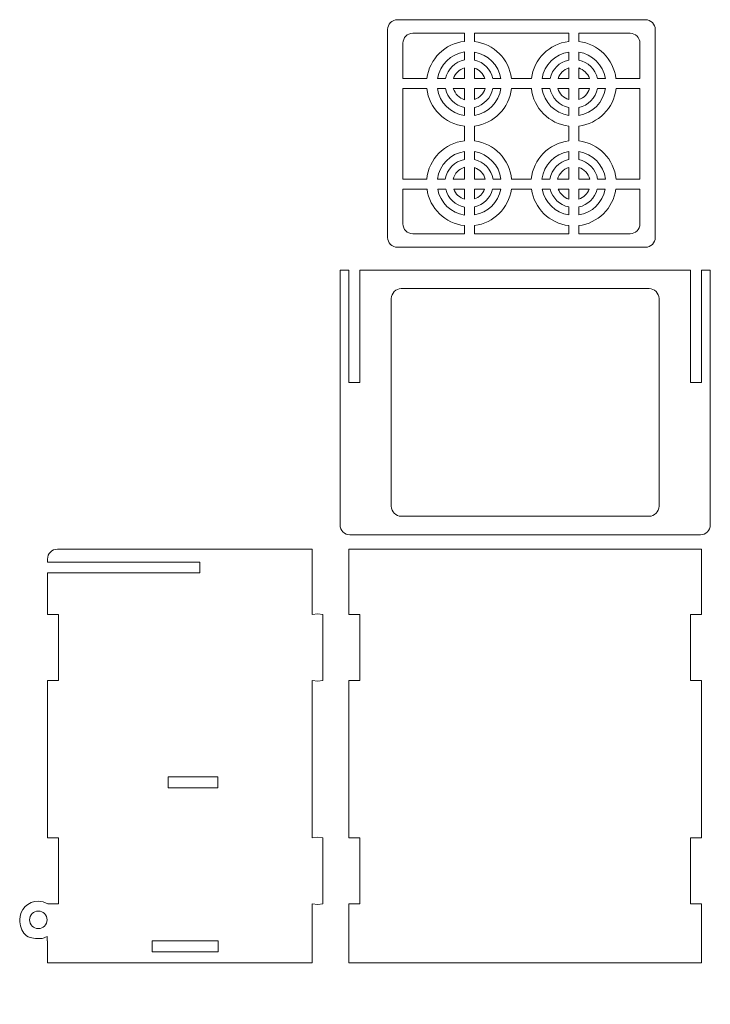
# Model space of a CAD drawing. Header units: centimetres. Extents: x -179 to 199, y -139 to 174.
# Tile 16 of 76: x -109 to -95, y -91 to -71. Entities that reach past the tile are written whole.
import ezdxf

# ---------------------------------------------------------------- set-up
doc = ezdxf.new("R2010")
doc.units = ezdxf.units.CM
doc.header["$MEASUREMENT"] = 0
doc.layers.add('Layer 1', color=7, linetype='Continuous')

msp = doc.modelspace()

# ---------------------------------------------------------------- linework, layer by layer
at = {"layer": 'Layer 1', "lineweight": 5}
for points, knots in [([(-101.25438, -70.60528), (-101.25438, -70.60528), (-96.1436, -70.60528), (-96.1436, -70.60528), (-96.1436, -70.60528), (-96.03104, -70.60528), (-95.93909, -70.69749), (-95.93909, -70.80979), (-95.93909, -70.80979), (-95.93909, -70.80979), (-95.93909, -75.09067), (-95.93909, -75.09067), (-95.93909, -75.09067), (-95.93909, -75.20323), (-96.03104, -75.29518), (-96.1436, -75.29518), (-96.1436, -75.29518), (-96.1436, -75.29518), (-101.25438, -75.29518), (-101.25438, -75.29518), (-101.25438, -75.29518), (-101.36668, -75.29518), (-101.45864, -75.20323), (-101.45864, -75.09067), (-101.45864, -75.09067), (-101.45864, -75.09067), (-101.45864, -70.80979), (-101.45864, -70.80979), (-101.45864, -70.80979), (-101.45864, -70.69749), (-101.36668, -70.60528), (-101.25438, -70.60528)], [0, 0, 0, 0, 0.11111111, 0.11111111, 0.11111111, 0.11111111, 0.22222222, 0.22222222, 0.22222222, 0.22222222, 0.33333333, 0.33333333, 0.33333333, 0.33333333, 0.44444444, 0.44444444, 0.44444444, 0.44444444, 0.55555556, 0.55555556, 0.55555556, 0.55555556, 0.66666667, 0.66666667, 0.66666667, 0.66666667, 0.77777778, 0.77777778, 0.77777778, 0.77777778, 1, 1, 1, 1]), ([(-99.87147, -70.88501), (-99.87147, -70.88501), (-99.87147, -71.05243), (-99.87147, -71.05243), (-99.87147, -71.05243), (-100.27586, -71.09596), (-100.59808, -71.4138), (-100.64779, -71.81613), (-100.64779, -71.81613), (-100.64779, -71.81613), (-101.14285, -71.81613), (-101.14285, -71.81613), (-101.14285, -71.81613), (-101.14285, -71.81613), (-101.14285, -71.08952), (-101.14285, -71.08952), (-101.14285, -71.08952), (-101.14285, -70.97696), (-101.0509, -70.88501), (-100.93859, -70.88501), (-100.93859, -70.88501), (-100.93859, -70.88501), (-99.87147, -70.88501), (-99.87147, -70.88501)], [0, 0, 0, 0, 0.14285714, 0.14285714, 0.14285714, 0.14285714, 0.28571429, 0.28571429, 0.28571429, 0.28571429, 0.42857143, 0.42857143, 0.42857143, 0.42857143, 0.57142857, 0.57142857, 0.57142857, 0.57142857, 0.71428571, 0.71428571, 0.71428571, 0.71428571, 1, 1, 1, 1]), ([(-99.66386, -71.05449), (-99.66386, -71.05449), (-99.66386, -70.88501), (-99.66386, -70.88501), (-99.66386, -70.88501), (-99.66386, -70.88501), (-97.72485, -70.88501), (-97.72485, -70.88501), (-97.72485, -70.88501), (-97.72485, -70.88501), (-97.72485, -71.05346), (-97.72485, -71.05346), (-97.72485, -71.05346), (-98.12512, -71.10034), (-98.44296, -71.41664), (-98.49267, -71.81613), (-98.49267, -71.81613), (-98.49267, -71.81613), (-98.90531, -71.81613), (-98.90531, -71.81613), (-98.90531, -71.81613), (-98.9545, -71.41973), (-99.26797, -71.10523), (-99.66386, -71.05449)], [0, 0, 0, 0, 0.14285714, 0.14285714, 0.14285714, 0.14285714, 0.28571429, 0.28571429, 0.28571429, 0.28571429, 0.42857143, 0.42857143, 0.42857143, 0.42857143, 0.57142857, 0.57142857, 0.57142857, 0.57142857, 0.71428571, 0.71428571, 0.71428571, 0.71428571, 1, 1, 1, 1]), ([(-96.45939, -70.88501), (-96.45939, -70.88501), (-97.5175, -70.88501), (-97.5175, -70.88501), (-97.5175, -70.88501), (-97.5175, -70.88501), (-97.5175, -71.05346), (-97.5175, -71.05346), (-97.5175, -71.05346), (-97.11723, -71.10034), (-96.79939, -71.41664), (-96.74993, -71.81613), (-96.74993, -71.81613), (-96.74993, -71.81613), (-96.25488, -71.81613), (-96.25488, -71.81613), (-96.25488, -71.81613), (-96.25488, -71.81613), (-96.25488, -71.08952), (-96.25488, -71.08952), (-96.25488, -71.08952), (-96.25488, -70.97696), (-96.34683, -70.88501), (-96.45939, -70.88501)], [0, 0, 0, 0, 0.14285714, 0.14285714, 0.14285714, 0.14285714, 0.28571429, 0.28571429, 0.28571429, 0.28571429, 0.42857143, 0.42857143, 0.42857143, 0.42857143, 0.57142857, 0.57142857, 0.57142857, 0.57142857, 0.71428571, 0.71428571, 0.71428571, 0.71428571, 1, 1, 1, 1]), ([(-99.87147, -71.27085), (-99.87147, -71.27085), (-99.87147, -71.43493), (-99.87147, -71.43493), (-99.87147, -71.43493), (-100.06619, -71.47253), (-100.22074, -71.62321), (-100.26375, -71.81613), (-100.26375, -71.81613), (-100.26375, -71.81613), (-100.42886, -71.81613), (-100.42886, -71.81613), (-100.42886, -71.81613), (-100.38172, -71.53383), (-100.15583, -71.3118), (-99.87147, -71.27085)], [0, 0, 0, 0, 0.2, 0.2, 0.2, 0.2, 0.4, 0.4, 0.4, 0.4, 0.6, 0.6, 0.6, 0.6, 1, 1, 1, 1]), ([(-99.66386, -71.43905), (-99.66386, -71.43905), (-99.66386, -71.27394), (-99.66386, -71.27394), (-99.66386, -71.27394), (-99.388, -71.32108), (-99.17035, -71.53976), (-99.12425, -71.81613), (-99.12425, -71.81613), (-99.12425, -71.81613), (-99.28935, -71.81613), (-99.28935, -71.81613), (-99.28935, -71.81613), (-99.33108, -71.62914), (-99.47738, -71.4818), (-99.66386, -71.43905)], [0, 0, 0, 0, 0.2, 0.2, 0.2, 0.2, 0.4, 0.4, 0.4, 0.4, 0.6, 0.6, 0.6, 0.6, 1, 1, 1, 1]), ([(-97.72485, -71.2724), (-97.72485, -71.2724), (-97.72485, -71.43673), (-97.72485, -71.43673), (-97.72485, -71.43673), (-97.91571, -71.47717), (-98.06613, -71.6263), (-98.10863, -71.81613), (-98.10863, -71.81613), (-98.10863, -71.81613), (-98.27348, -71.81613), (-98.27348, -71.81613), (-98.27348, -71.81613), (-98.22686, -71.53667), (-98.00509, -71.31644), (-97.72485, -71.2724)], [0, 0, 0, 0, 0.2, 0.2, 0.2, 0.2, 0.4, 0.4, 0.4, 0.4, 0.6, 0.6, 0.6, 0.6, 1, 1, 1, 1]), ([(-97.5175, -71.43699), (-97.5175, -71.43699), (-97.5175, -71.2724), (-97.5175, -71.2724), (-97.5175, -71.2724), (-97.23726, -71.3167), (-97.01549, -71.53667), (-96.96913, -71.81613), (-96.96913, -71.81613), (-96.96913, -71.81613), (-97.13397, -71.81613), (-97.13397, -71.81613), (-97.13397, -71.81613), (-97.17622, -71.6263), (-97.32664, -71.47717), (-97.5175, -71.43699)], [0, 0, 0, 0, 0.2, 0.2, 0.2, 0.2, 0.4, 0.4, 0.4, 0.4, 0.6, 0.6, 0.6, 0.6, 1, 1, 1, 1]), ([(-99.87147, -71.5972), (-99.87147, -71.5972), (-99.87147, -71.81613), (-99.87147, -71.81613), (-99.87147, -71.81613), (-99.87147, -71.81613), (-100.10019, -71.81613), (-100.10019, -71.81613), (-100.10019, -71.81613), (-100.06465, -71.71079), (-99.97887, -71.62836), (-99.87147, -71.5972)], [0, 0, 0, 0, 0.25, 0.25, 0.25, 0.25, 0.5, 0.5, 0.5, 0.5, 1, 1, 1, 1]), ([(-99.66386, -71.81613), (-99.66386, -71.81613), (-99.66386, -71.60286), (-99.66386, -71.60286), (-99.66386, -71.60286), (-99.56495, -71.63764), (-99.48639, -71.71671), (-99.45291, -71.81613), (-99.45291, -71.81613), (-99.45291, -71.81613), (-99.66386, -71.81613), (-99.66386, -71.81613)], [0, 0, 0, 0, 0.25, 0.25, 0.25, 0.25, 0.5, 0.5, 0.5, 0.5, 1, 1, 1, 1]), ([(-97.72485, -71.60003), (-97.72485, -71.60003), (-97.72485, -71.81613), (-97.72485, -71.81613), (-97.72485, -71.81613), (-97.72485, -71.81613), (-97.94482, -71.81613), (-97.94482, -71.81613), (-97.94482, -71.81613), (-97.9103, -71.71362), (-97.82839, -71.63274), (-97.72485, -71.60003)], [0, 0, 0, 0, 0.25, 0.25, 0.25, 0.25, 0.5, 0.5, 0.5, 0.5, 1, 1, 1, 1]), ([(-97.5175, -71.81613), (-97.5175, -71.81613), (-97.5175, -71.60003), (-97.5175, -71.60003), (-97.5175, -71.60003), (-97.41421, -71.633), (-97.33231, -71.71362), (-97.29753, -71.81613), (-97.29753, -71.81613), (-97.29753, -71.81613), (-97.5175, -71.81613), (-97.5175, -71.81613)], [0, 0, 0, 0, 0.25, 0.25, 0.25, 0.25, 0.5, 0.5, 0.5, 0.5, 1, 1, 1, 1]), ([(-99.87147, -72.79852), (-99.87147, -72.79852), (-99.87147, -73.1022), (-99.87147, -73.1022), (-99.87147, -73.1022), (-100.28384, -73.1465), (-100.61122, -73.47645), (-100.65063, -73.89063), (-100.65063, -73.89063), (-100.65063, -73.89063), (-101.14285, -73.89063), (-101.14285, -73.89063), (-101.14285, -73.89063), (-101.14285, -73.89063), (-101.14285, -72.02348), (-101.14285, -72.02348), (-101.14285, -72.02348), (-101.14285, -72.02348), (-100.64934, -72.02348), (-100.64934, -72.02348), (-100.64934, -72.02348), (-100.60375, -72.43122), (-100.27946, -72.75473), (-99.87147, -72.79852)], [0, 0, 0, 0, 0.14285714, 0.14285714, 0.14285714, 0.14285714, 0.28571429, 0.28571429, 0.28571429, 0.28571429, 0.42857143, 0.42857143, 0.42857143, 0.42857143, 0.57142857, 0.57142857, 0.57142857, 0.57142857, 0.71428571, 0.71428571, 0.71428571, 0.71428571, 1, 1, 1, 1]), ([(-99.87147, -72.41577), (-99.87147, -72.41577), (-99.87147, -72.57984), (-99.87147, -72.57984), (-99.87147, -72.57984), (-100.15943, -72.53837), (-100.38764, -72.31145), (-100.4304, -72.02348), (-100.4304, -72.02348), (-100.4304, -72.02348), (-100.26607, -72.02348), (-100.26607, -72.02348), (-100.26607, -72.02348), (-100.22666, -72.22155), (-100.0698, -72.37739), (-99.87147, -72.41577)], [0, 0, 0, 0, 0.2, 0.2, 0.2, 0.2, 0.4, 0.4, 0.4, 0.4, 0.6, 0.6, 0.6, 0.6, 1, 1, 1, 1]), ([(-99.87147, -72.02348), (-99.87147, -72.02348), (-99.87147, -72.25349), (-99.87147, -72.25349), (-99.87147, -72.25349), (-99.98248, -72.22155), (-100.07031, -72.1345), (-100.1038, -72.02348), (-100.1038, -72.02348), (-100.1038, -72.02348), (-99.87147, -72.02348), (-99.87147, -72.02348)], [0, 0, 0, 0, 0.25, 0.25, 0.25, 0.25, 0.5, 0.5, 0.5, 0.5, 1, 1, 1, 1]), ([(-99.66386, -72.24783), (-99.66386, -72.24783), (-99.66386, -72.02348), (-99.66386, -72.02348), (-99.66386, -72.02348), (-99.66386, -72.02348), (-99.4493, -72.02348), (-99.4493, -72.02348), (-99.4493, -72.02348), (-99.48073, -72.12831), (-99.56109, -72.21202), (-99.66386, -72.24783)], [0, 0, 0, 0, 0.25, 0.25, 0.25, 0.25, 0.5, 0.5, 0.5, 0.5, 1, 1, 1, 1]), ([(-99.66386, -72.57701), (-99.66386, -72.57701), (-99.66386, -72.4119), (-99.66386, -72.4119), (-99.66386, -72.4119), (-99.47377, -72.36811), (-99.32515, -72.21563), (-99.28703, -72.02348), (-99.28703, -72.02348), (-99.28703, -72.02348), (-99.1227, -72.02348), (-99.1227, -72.02348), (-99.1227, -72.02348), (-99.16468, -72.30527), (-99.38414, -72.5291), (-99.66386, -72.57701)], [0, 0, 0, 0, 0.2, 0.2, 0.2, 0.2, 0.4, 0.4, 0.4, 0.4, 0.6, 0.6, 0.6, 0.6, 1, 1, 1, 1]), ([(-99.66386, -73.10426), (-99.66386, -73.10426), (-99.66386, -72.7962), (-99.66386, -72.7962), (-99.66386, -72.7962), (-99.26411, -72.7452), (-98.94858, -72.4253), (-98.90402, -72.02348), (-98.90402, -72.02348), (-98.90402, -72.02348), (-98.49396, -72.02348), (-98.49396, -72.02348), (-98.49396, -72.02348), (-98.44889, -72.42839), (-98.12898, -72.7501), (-97.72485, -72.79749), (-97.72485, -72.79749), (-97.72485, -72.79749), (-97.72485, -73.10297), (-97.72485, -73.10297), (-97.72485, -73.10297), (-98.13336, -73.15114), (-98.45584, -73.47954), (-98.49551, -73.89063), (-98.49551, -73.89063), (-98.49551, -73.89063), (-98.90247, -73.89063), (-98.90247, -73.89063), (-98.90247, -73.89063), (-98.94137, -73.48264), (-99.25973, -73.15603), (-99.66386, -73.10426)], [0, 0, 0, 0, 0.11111111, 0.11111111, 0.11111111, 0.11111111, 0.22222222, 0.22222222, 0.22222222, 0.22222222, 0.33333333, 0.33333333, 0.33333333, 0.33333333, 0.44444444, 0.44444444, 0.44444444, 0.44444444, 0.55555556, 0.55555556, 0.55555556, 0.55555556, 0.66666667, 0.66666667, 0.66666667, 0.66666667, 0.77777778, 0.77777778, 0.77777778, 0.77777778, 1, 1, 1, 1]), ([(-97.72485, -72.41396), (-97.72485, -72.41396), (-97.72485, -72.57855), (-97.72485, -72.57855), (-97.72485, -72.57855), (-98.00895, -72.53399), (-98.23278, -72.30836), (-98.27528, -72.02348), (-98.27528, -72.02348), (-98.27528, -72.02348), (-98.11095, -72.02348), (-98.11095, -72.02348), (-98.11095, -72.02348), (-98.0718, -72.21872), (-97.91906, -72.37301), (-97.72485, -72.41396)], [0, 0, 0, 0, 0.2, 0.2, 0.2, 0.2, 0.4, 0.4, 0.4, 0.4, 0.6, 0.6, 0.6, 0.6, 1, 1, 1, 1]), ([(-97.72485, -72.02348), (-97.72485, -72.02348), (-97.72485, -72.25092), (-97.72485, -72.25092), (-97.72485, -72.25092), (-97.83174, -72.21692), (-97.91597, -72.1314), (-97.94842, -72.02348), (-97.94842, -72.02348), (-97.94842, -72.02348), (-97.72485, -72.02348), (-97.72485, -72.02348)], [0, 0, 0, 0, 0.25, 0.25, 0.25, 0.25, 0.5, 0.5, 0.5, 0.5, 1, 1, 1, 1]), ([(-97.5175, -72.25092), (-97.5175, -72.25092), (-97.5175, -72.02348), (-97.5175, -72.02348), (-97.5175, -72.02348), (-97.5175, -72.02348), (-97.29418, -72.02348), (-97.29418, -72.02348), (-97.29418, -72.02348), (-97.32638, -72.1314), (-97.41035, -72.21666), (-97.5175, -72.25092)], [0, 0, 0, 0, 0.25, 0.25, 0.25, 0.25, 0.5, 0.5, 0.5, 0.5, 1, 1, 1, 1]), ([(-97.5175, -72.57855), (-97.5175, -72.57855), (-97.5175, -72.41396), (-97.5175, -72.41396), (-97.5175, -72.41396), (-97.32303, -72.37275), (-97.17055, -72.21872), (-97.13166, -72.02348), (-97.13166, -72.02348), (-97.13166, -72.02348), (-96.96732, -72.02348), (-96.96732, -72.02348), (-96.96732, -72.02348), (-97.00982, -72.30836), (-97.2334, -72.53373), (-97.5175, -72.57855)], [0, 0, 0, 0, 0.2, 0.2, 0.2, 0.2, 0.4, 0.4, 0.4, 0.4, 0.6, 0.6, 0.6, 0.6, 1, 1, 1, 1]), ([(-97.5175, -73.10297), (-97.5175, -73.10297), (-97.5175, -72.79749), (-97.5175, -72.79749), (-97.5175, -72.79749), (-97.11363, -72.74984), (-96.79372, -72.42839), (-96.74864, -72.02348), (-96.74864, -72.02348), (-96.74864, -72.02348), (-96.25488, -72.02348), (-96.25488, -72.02348), (-96.25488, -72.02348), (-96.25488, -72.02348), (-96.25488, -73.89063), (-96.25488, -73.89063), (-96.25488, -73.89063), (-96.25488, -73.89063), (-96.7471, -73.89063), (-96.7471, -73.89063), (-96.7471, -73.89063), (-96.78651, -73.47954), (-97.10899, -73.1514), (-97.5175, -73.10297)], [0, 0, 0, 0, 0.14285714, 0.14285714, 0.14285714, 0.14285714, 0.28571429, 0.28571429, 0.28571429, 0.28571429, 0.42857143, 0.42857143, 0.42857143, 0.42857143, 0.57142857, 0.57142857, 0.57142857, 0.57142857, 0.71428571, 0.71428571, 0.71428571, 0.71428571, 1, 1, 1, 1]), ([(-99.87147, -73.32062), (-99.87147, -73.32062), (-99.87147, -73.48495), (-99.87147, -73.48495), (-99.87147, -73.48495), (-100.07443, -73.52385), (-100.23387, -73.68586), (-100.26865, -73.89063), (-100.26865, -73.89063), (-100.26865, -73.89063), (-100.43246, -73.89063), (-100.43246, -73.89063), (-100.43246, -73.89063), (-100.39486, -73.59648), (-100.16407, -73.36286), (-99.87147, -73.32062)], [0, 0, 0, 0, 0.2, 0.2, 0.2, 0.2, 0.4, 0.4, 0.4, 0.4, 0.6, 0.6, 0.6, 0.6, 1, 1, 1, 1]), ([(-99.66386, -73.48856), (-99.66386, -73.48856), (-99.66386, -73.32345), (-99.66386, -73.32345), (-99.66386, -73.32345), (-99.37976, -73.37239), (-99.15747, -73.60241), (-99.12064, -73.89063), (-99.12064, -73.89063), (-99.12064, -73.89063), (-99.28446, -73.89063), (-99.28446, -73.89063), (-99.28446, -73.89063), (-99.31846, -73.69204), (-99.46939, -73.53338), (-99.66386, -73.48856)], [0, 0, 0, 0, 0.2, 0.2, 0.2, 0.2, 0.4, 0.4, 0.4, 0.4, 0.6, 0.6, 0.6, 0.6, 1, 1, 1, 1]), ([(-97.72485, -73.32191), (-97.72485, -73.32191), (-97.72485, -73.48676), (-97.72485, -73.48676), (-97.72485, -73.48676), (-97.92369, -73.52848), (-98.07901, -73.68895), (-98.11327, -73.89063), (-98.11327, -73.89063), (-98.11327, -73.89063), (-98.27709, -73.89063), (-98.27709, -73.89063), (-98.27709, -73.89063), (-98.24, -73.59932), (-98.01333, -73.3675), (-97.72485, -73.32191)], [0, 0, 0, 0, 0.2, 0.2, 0.2, 0.2, 0.4, 0.4, 0.4, 0.4, 0.6, 0.6, 0.6, 0.6, 1, 1, 1, 1]), ([(-97.5175, -73.48676), (-97.5175, -73.48676), (-97.5175, -73.32217), (-97.5175, -73.32217), (-97.5175, -73.32217), (-97.22902, -73.3675), (-97.00261, -73.59932), (-96.96552, -73.89063), (-96.96552, -73.89063), (-96.96552, -73.89063), (-97.12908, -73.89063), (-97.12908, -73.89063), (-97.12908, -73.89063), (-97.16334, -73.68895), (-97.31865, -73.52874), (-97.5175, -73.48676)], [0, 0, 0, 0, 0.2, 0.2, 0.2, 0.2, 0.4, 0.4, 0.4, 0.4, 0.6, 0.6, 0.6, 0.6, 1, 1, 1, 1]), ([(-99.87147, -73.64723), (-99.87147, -73.64723), (-99.87147, -73.89063), (-99.87147, -73.89063), (-99.87147, -73.89063), (-99.87147, -73.89063), (-100.1074, -73.89063), (-100.1074, -73.89063), (-100.1074, -73.89063), (-100.07778, -73.77318), (-99.98712, -73.68045), (-99.87147, -73.64723)], [0, 0, 0, 0, 0.25, 0.25, 0.25, 0.25, 0.5, 0.5, 0.5, 0.5, 1, 1, 1, 1]), ([(-99.66386, -73.89063), (-99.66386, -73.89063), (-99.66386, -73.65263), (-99.66386, -73.65263), (-99.66386, -73.65263), (-99.55671, -73.68998), (-99.47377, -73.77936), (-99.4457, -73.89063), (-99.4457, -73.89063), (-99.4457, -73.89063), (-99.66386, -73.89063), (-99.66386, -73.89063)], [0, 0, 0, 0, 0.25, 0.25, 0.25, 0.25, 0.5, 0.5, 0.5, 0.5, 1, 1, 1, 1]), ([(-97.72485, -73.6498), (-97.72485, -73.6498), (-97.72485, -73.89063), (-97.72485, -73.89063), (-97.72485, -73.89063), (-97.72485, -73.89063), (-97.95229, -73.89063), (-97.95229, -73.89063), (-97.95229, -73.89063), (-97.92318, -73.77653), (-97.83638, -73.68509), (-97.72485, -73.6498)], [0, 0, 0, 0, 0.25, 0.25, 0.25, 0.25, 0.5, 0.5, 0.5, 0.5, 1, 1, 1, 1]), ([(-97.5175, -73.89063), (-97.5175, -73.89063), (-97.5175, -73.6498), (-97.5175, -73.6498), (-97.5175, -73.6498), (-97.40597, -73.68535), (-97.31943, -73.77653), (-97.29032, -73.89063), (-97.29032, -73.89063), (-97.29032, -73.89063), (-97.5175, -73.89063), (-97.5175, -73.89063)], [0, 0, 0, 0, 0.25, 0.25, 0.25, 0.25, 0.5, 0.5, 0.5, 0.5, 1, 1, 1, 1]), ([(-99.87147, -74.84803), (-99.87147, -74.84803), (-99.87147, -75.01546), (-99.87147, -75.01546), (-99.87147, -75.01546), (-99.87147, -75.01546), (-100.93859, -75.01546), (-100.93859, -75.01546), (-100.93859, -75.01546), (-101.0509, -75.01546), (-101.14285, -74.9235), (-101.14285, -74.8112), (-101.14285, -74.8112), (-101.14285, -74.8112), (-101.14285, -74.09798), (-101.14285, -74.09798), (-101.14285, -74.09798), (-101.14285, -74.09798), (-100.64625, -74.09798), (-100.64625, -74.09798), (-100.64625, -74.09798), (-100.59061, -74.49387), (-100.27122, -74.80528), (-99.87147, -74.84803)], [0, 0, 0, 0, 0.14285714, 0.14285714, 0.14285714, 0.14285714, 0.28571429, 0.28571429, 0.28571429, 0.28571429, 0.42857143, 0.42857143, 0.42857143, 0.42857143, 0.57142857, 0.57142857, 0.57142857, 0.57142857, 0.71428571, 0.71428571, 0.71428571, 0.71428571, 1, 1, 1, 1]), ([(-99.87147, -74.46554), (-99.87147, -74.46554), (-99.87147, -74.62961), (-99.87147, -74.62961), (-99.87147, -74.62961), (-100.15119, -74.58943), (-100.37451, -74.37384), (-100.42628, -74.09798), (-100.42628, -74.09798), (-100.42628, -74.09798), (-100.26066, -74.09798), (-100.26066, -74.09798), (-100.26066, -74.09798), (-100.21352, -74.2842), (-100.06156, -74.42896), (-99.87147, -74.46554)], [0, 0, 0, 0, 0.2, 0.2, 0.2, 0.2, 0.4, 0.4, 0.4, 0.4, 0.6, 0.6, 0.6, 0.6, 1, 1, 1, 1]), ([(-99.87147, -74.09798), (-99.87147, -74.09798), (-99.87147, -74.30327), (-99.87147, -74.30327), (-99.87147, -74.30327), (-99.97424, -74.27364), (-100.05718, -74.19689), (-100.0953, -74.09798), (-100.0953, -74.09798), (-100.0953, -74.09798), (-99.87147, -74.09798), (-99.87147, -74.09798)], [0, 0, 0, 0, 0.25, 0.25, 0.25, 0.25, 0.5, 0.5, 0.5, 0.5, 1, 1, 1, 1]), ([(-99.66386, -74.2976), (-99.66386, -74.2976), (-99.66386, -74.09798), (-99.66386, -74.09798), (-99.66386, -74.09798), (-99.66386, -74.09798), (-99.4578, -74.09798), (-99.4578, -74.09798), (-99.4578, -74.09798), (-99.49386, -74.19122), (-99.56959, -74.26463), (-99.66386, -74.2976)], [0, 0, 0, 0, 0.25, 0.25, 0.25, 0.25, 0.5, 0.5, 0.5, 0.5, 1, 1, 1, 1]), ([(-99.66386, -74.62678), (-99.66386, -74.62678), (-99.66386, -74.46167), (-99.66386, -74.46167), (-99.66386, -74.46167), (-99.48202, -74.41969), (-99.33829, -74.27854), (-99.29244, -74.09798), (-99.29244, -74.09798), (-99.29244, -74.09798), (-99.12682, -74.09798), (-99.12682, -74.09798), (-99.12682, -74.09798), (-99.17756, -74.36817), (-99.39238, -74.58016), (-99.66386, -74.62678)], [0, 0, 0, 0, 0.2, 0.2, 0.2, 0.2, 0.4, 0.4, 0.4, 0.4, 0.6, 0.6, 0.6, 0.6, 1, 1, 1, 1]), ([(-99.66386, -75.01546), (-99.66386, -75.01546), (-99.66386, -74.84623), (-99.66386, -74.84623), (-99.66386, -74.84623), (-99.27235, -74.796), (-98.96146, -74.48795), (-98.90711, -74.09798), (-98.90711, -74.09798), (-98.90711, -74.09798), (-98.49087, -74.09798), (-98.49087, -74.09798), (-98.49087, -74.09798), (-98.43575, -74.49104), (-98.12048, -74.8009), (-97.72485, -74.84726), (-97.72485, -74.84726), (-97.72485, -74.84726), (-97.72485, -75.01546), (-97.72485, -75.01546), (-97.72485, -75.01546), (-97.72485, -75.01546), (-99.66386, -75.01546), (-99.66386, -75.01546)], [0, 0, 0, 0, 0.14285714, 0.14285714, 0.14285714, 0.14285714, 0.28571429, 0.28571429, 0.28571429, 0.28571429, 0.42857143, 0.42857143, 0.42857143, 0.42857143, 0.57142857, 0.57142857, 0.57142857, 0.57142857, 0.71428571, 0.71428571, 0.71428571, 0.71428571, 1, 1, 1, 1]), ([(-97.72485, -74.46373), (-97.72485, -74.46373), (-97.72485, -74.62832), (-97.72485, -74.62832), (-97.72485, -74.62832), (-98.00071, -74.58479), (-98.21965, -74.37126), (-98.2709, -74.09798), (-98.2709, -74.09798), (-98.2709, -74.09798), (-98.10554, -74.09798), (-98.10554, -74.09798), (-98.10554, -74.09798), (-98.05892, -74.28137), (-97.91082, -74.42458), (-97.72485, -74.46373)], [0, 0, 0, 0, 0.2, 0.2, 0.2, 0.2, 0.4, 0.4, 0.4, 0.4, 0.6, 0.6, 0.6, 0.6, 1, 1, 1, 1]), ([(-97.72485, -74.09798), (-97.72485, -74.09798), (-97.72485, -74.30069), (-97.72485, -74.30069), (-97.72485, -74.30069), (-97.8235, -74.26927), (-97.90309, -74.19405), (-97.93992, -74.09798), (-97.93992, -74.09798), (-97.93992, -74.09798), (-97.72485, -74.09798), (-97.72485, -74.09798)], [0, 0, 0, 0, 0.25, 0.25, 0.25, 0.25, 0.5, 0.5, 0.5, 0.5, 1, 1, 1, 1]), ([(-97.5175, -74.30043), (-97.5175, -74.30043), (-97.5175, -74.09798), (-97.5175, -74.09798), (-97.5175, -74.09798), (-97.5175, -74.09798), (-97.30243, -74.09798), (-97.30243, -74.09798), (-97.30243, -74.09798), (-97.33952, -74.19405), (-97.41885, -74.26901), (-97.5175, -74.30043)], [0, 0, 0, 0, 0.25, 0.25, 0.25, 0.25, 0.5, 0.5, 0.5, 0.5, 1, 1, 1, 1]), ([(-97.5175, -74.62832), (-97.5175, -74.62832), (-97.5175, -74.46373), (-97.5175, -74.46373), (-97.5175, -74.46373), (-97.33128, -74.42432), (-97.18369, -74.28137), (-97.13732, -74.09798), (-97.13732, -74.09798), (-97.13732, -74.09798), (-96.9717, -74.09798), (-96.9717, -74.09798), (-96.9717, -74.09798), (-97.0227, -74.37101), (-97.24164, -74.58479), (-97.5175, -74.62832)], [0, 0, 0, 0, 0.2, 0.2, 0.2, 0.2, 0.4, 0.4, 0.4, 0.4, 0.6, 0.6, 0.6, 0.6, 1, 1, 1, 1]), ([(-97.5175, -75.01546), (-97.5175, -75.01546), (-97.5175, -74.84726), (-97.5175, -74.84726), (-97.5175, -74.84726), (-97.12161, -74.80064), (-96.80686, -74.49104), (-96.75173, -74.09798), (-96.75173, -74.09798), (-96.75173, -74.09798), (-96.25488, -74.09798), (-96.25488, -74.09798), (-96.25488, -74.09798), (-96.25488, -74.09798), (-96.25488, -74.8112), (-96.25488, -74.8112), (-96.25488, -74.8112), (-96.25488, -74.9235), (-96.34683, -75.01546), (-96.45939, -75.01546), (-96.45939, -75.01546), (-96.45939, -75.01546), (-97.5175, -75.01546), (-97.5175, -75.01546)], [0, 0, 0, 0, 0.14285714, 0.14285714, 0.14285714, 0.14285714, 0.28571429, 0.28571429, 0.28571429, 0.28571429, 0.42857143, 0.42857143, 0.42857143, 0.42857143, 0.57142857, 0.57142857, 0.57142857, 0.57142857, 0.71428571, 0.71428571, 0.71428571, 0.71428571, 1, 1, 1, 1]), ([(-102.43999, -75.76448), (-102.43999, -75.76448), (-102.25634, -75.76448), (-102.25634, -75.76448), (-102.25634, -75.76448), (-102.25634, -75.76448), (-102.25634, -78.078), (-102.25634, -78.078), (-102.25634, -78.078), (-102.25634, -78.078), (-102.03122, -78.078), (-102.03122, -78.078), (-102.03122, -78.078), (-102.03122, -78.078), (-102.03122, -75.76448), (-102.03122, -75.76448), (-102.03122, -75.76448), (-102.03122, -75.76448), (-95.21325, -75.76448), (-95.21325, -75.76448), (-95.21325, -75.76448), (-95.21325, -75.76448), (-95.21325, -78.078), (-95.21325, -78.078), (-95.21325, -78.078), (-95.21325, -78.078), (-94.98839, -78.078), (-94.98839, -78.078), (-94.98839, -78.078), (-94.98839, -78.078), (-94.98839, -75.76448), (-94.98839, -75.76448), (-94.98839, -75.76448), (-94.98839, -75.76448), (-94.80449, -75.76448), (-94.80449, -75.76448), (-94.80449, -75.76448), (-94.80449, -75.76448), (-94.80449, -81.01392), (-94.80449, -81.01392), (-94.80449, -81.01392), (-94.80449, -81.12641), (-94.89644, -81.21846), (-95.00899, -81.21846), (-95.00899, -81.21846), (-95.00899, -81.21846), (-102.23548, -81.21846), (-102.23548, -81.21846), (-102.23548, -81.21846), (-102.34804, -81.21846), (-102.43999, -81.12641), (-102.43999, -81.01392), (-102.43999, -81.01392), (-102.43999, -81.01392), (-102.43999, -75.76448), (-102.43999, -75.76448)], [0, 0, 0, 0, 0.06666667, 0.06666667, 0.06666667, 0.06666667, 0.13333333, 0.13333333, 0.13333333, 0.13333333, 0.2, 0.2, 0.2, 0.2, 0.26666667, 0.26666667, 0.26666667, 0.26666667, 0.33333333, 0.33333333, 0.33333333, 0.33333333, 0.4, 0.4, 0.4, 0.4, 0.46666667, 0.46666667, 0.46666667, 0.46666667, 0.53333333, 0.53333333, 0.53333333, 0.53333333, 0.6, 0.6, 0.6, 0.6, 0.66666667, 0.66666667, 0.66666667, 0.66666667, 0.73333333, 0.73333333, 0.73333333, 0.73333333, 0.8, 0.8, 0.8, 0.8, 0.86666667, 0.86666667, 0.86666667, 0.86666667, 1, 1, 1, 1]), ([(-108.47159, -81.72004), (-108.47159, -81.72004), (-108.47159, -81.78), (-108.47159, -81.78), (-108.47159, -81.78), (-108.47159, -81.78), (-105.33126, -81.78), (-105.33126, -81.78), (-105.33126, -81.78), (-105.33126, -81.78), (-105.33126, -82.00496), (-105.33126, -82.00496), (-105.33126, -82.00496), (-105.33126, -82.00496), (-108.47159, -82.00496), (-108.47159, -82.00496), (-108.47159, -82.00496), (-108.47159, -82.00496), (-108.47159, -82.85859), (-108.47159, -82.85859), (-108.47159, -82.85859), (-108.47159, -82.85859), (-108.24647, -82.85859), (-108.24647, -82.85859), (-108.24647, -82.85859), (-108.24647, -82.85859), (-108.24647, -84.22213), (-108.24647, -84.22213), (-108.24647, -84.22213), (-108.24647, -84.22213), (-108.47159, -84.22213), (-108.47159, -84.22213), (-108.47159, -84.22213), (-108.47159, -84.22213), (-108.47159, -87.4596), (-108.47159, -87.4596), (-108.47159, -87.4596), (-108.47159, -87.4596), (-108.24647, -87.4596), (-108.24647, -87.4596), (-108.24647, -87.4596), (-108.24647, -87.4596), (-108.24647, -88.82312), (-108.24647, -88.82312), (-108.24647, -88.82312), (-108.24647, -88.82312), (-108.46567, -88.82312), (-108.46567, -88.82312), (-108.46567, -88.82312), (-108.52671, -88.78912), (-108.59832, -88.7672), (-108.66014, -88.7672), (-108.66014, -88.7672), (-108.87263, -88.7672), (-109.04521, -88.93965), (-109.04521, -89.15225), (-109.04521, -89.15225), (-109.04521, -89.25448), (-109.00838, -89.3886), (-108.93368, -89.45739), (-108.93368, -89.45739), (-108.85332, -89.53155), (-108.73226, -89.53709), (-108.66014, -89.53709), (-108.66014, -89.53709), (-108.5213, -89.53709), (-108.53367, -89.52078), (-108.47984, -89.49222), (-108.47984, -89.49222), (-108.47984, -89.49222), (-108.47984, -89.5876), (-108.47984, -89.5876), (-108.47984, -89.5876), (-108.47984, -89.5876), (-108.47159, -89.5876), (-108.47159, -89.5876), (-108.47159, -89.5876), (-108.47159, -89.5876), (-108.47159, -90.03745), (-108.47159, -90.03745), (-108.47159, -90.03745), (-108.47159, -90.03745), (-103.01747, -90.03745), (-103.01747, -90.03745), (-103.01747, -90.03745), (-103.01747, -88.91227), (-103.01747, -90.89236), (-103.01747, -88.82312), (-103.01747, -88.82312), (-103.01747, -88.82312), (-102.89487, -88.83682), (-102.89487, -88.83682), (-102.89487, -88.83682), (-102.89487, -88.83682), (-102.79261, -88.82312), (-102.79261, -88.82312), (-102.79261, -88.82312), (-102.79261, -88.82312), (-102.79261, -87.4596), (-102.79261, -87.4596), (-102.79261, -87.4596), (-102.79261, -87.4596), (-102.89487, -87.44592), (-102.89487, -87.44592), (-102.89487, -87.44592), (-102.89487, -87.44592), (-103.01747, -87.4596), (-103.01747, -87.4596), (-103.01747, -87.4596), (-103.01747, -87.4596), (-103.01747, -84.22213), (-103.01747, -84.22213), (-103.01747, -84.22213), (-103.01747, -84.22213), (-102.89487, -84.23581), (-102.89487, -84.23581), (-102.89487, -84.23581), (-102.89487, -84.23581), (-102.79261, -84.22213), (-102.79261, -84.22213), (-102.79261, -84.22213), (-102.79261, -84.22213), (-102.79261, -82.85859), (-102.79261, -82.85859), (-102.79261, -82.85859), (-102.79261, -82.85859), (-102.89487, -82.84491), (-102.89487, -82.84491), (-102.89487, -82.84491), (-102.89487, -82.84491), (-103.01747, -82.85859), (-103.01747, -82.85859), (-103.01747, -82.85859), (-103.01747, -82.85859), (-103.01747, -81.51557), (-103.01747, -81.51557), (-103.01747, -81.51557), (-103.01747, -81.51557), (-108.26682, -81.51557), (-108.26682, -81.51557), (-108.26682, -81.51557), (-108.37938, -81.51557), (-108.47159, -81.60766), (-108.47159, -81.72004)], [0, 0, 0, 0, 0.02702703, 0.02702703, 0.02702703, 0.02702703, 0.05405405, 0.05405405, 0.05405405, 0.05405405, 0.08108108, 0.08108108, 0.08108108, 0.08108108, 0.10810811, 0.10810811, 0.10810811, 0.10810811, 0.13513514, 0.13513514, 0.13513514, 0.13513514, 0.16216216, 0.16216216, 0.16216216, 0.16216216, 0.18918919, 0.18918919, 0.18918919, 0.18918919, 0.21621622, 0.21621622, 0.21621622, 0.21621622, 0.24324324, 0.24324324, 0.24324324, 0.24324324, 0.27027027, 0.27027027, 0.27027027, 0.27027027, 0.2972973, 0.2972973, 0.2972973, 0.2972973, 0.32432432, 0.32432432, 0.32432432, 0.32432432, 0.35135135, 0.35135135, 0.35135135, 0.35135135, 0.37837838, 0.37837838, 0.37837838, 0.37837838, 0.40540541, 0.40540541, 0.40540541, 0.40540541, 0.43243243, 0.43243243, 0.43243243, 0.43243243, 0.45945946, 0.45945946, 0.45945946, 0.45945946, 0.48648649, 0.48648649, 0.48648649, 0.48648649, 0.51351351, 0.51351351, 0.51351351, 0.51351351, 0.54054054, 0.54054054, 0.54054054, 0.54054054, 0.56756757, 0.56756757, 0.56756757, 0.56756757, 0.59459459, 0.59459459, 0.59459459, 0.59459459, 0.62162162, 0.62162162, 0.62162162, 0.62162162, 0.64864865, 0.64864865, 0.64864865, 0.64864865, 0.67567568, 0.67567568, 0.67567568, 0.67567568, 0.7027027, 0.7027027, 0.7027027, 0.7027027, 0.72972973, 0.72972973, 0.72972973, 0.72972973, 0.75675676, 0.75675676, 0.75675676, 0.75675676, 0.78378378, 0.78378378, 0.78378378, 0.78378378, 0.81081081, 0.81081081, 0.81081081, 0.81081081, 0.83783784, 0.83783784, 0.83783784, 0.83783784, 0.86486486, 0.86486486, 0.86486486, 0.86486486, 0.89189189, 0.89189189, 0.89189189, 0.89189189, 0.91891892, 0.91891892, 0.91891892, 0.91891892, 0.94594595, 0.94594595, 0.94594595, 0.94594595, 1, 1, 1, 1]), ([(-94.98839, -81.51557), (-94.98839, -81.51557), (-102.25634, -81.51557), (-102.25634, -81.51557), (-102.25634, -81.51557), (-102.25634, -81.51557), (-102.25634, -82.85859), (-102.25634, -82.85859), (-102.25634, -82.85859), (-102.25634, -82.85859), (-102.03122, -82.85859), (-102.03122, -82.85859), (-102.03122, -82.85859), (-102.03122, -82.85859), (-102.03122, -84.22213), (-102.03122, -84.22213), (-102.03122, -84.22213), (-102.03122, -84.22213), (-102.25634, -84.22213), (-102.25634, -84.22213), (-102.25634, -84.22213), (-102.25634, -84.22213), (-102.25634, -87.4596), (-102.25634, -87.4596), (-102.25634, -87.4596), (-102.25634, -87.4596), (-102.03122, -87.4596), (-102.03122, -87.4596), (-102.03122, -87.4596), (-102.03122, -87.4596), (-102.03122, -88.82312), (-102.03122, -88.82312), (-102.03122, -88.82312), (-102.03122, -88.82312), (-102.25634, -88.82312), (-102.25634, -88.82312), (-102.25634, -88.82312), (-102.25634, -88.82312), (-102.25634, -90.03745), (-102.25634, -90.03745), (-102.25634, -90.03745), (-102.25634, -90.03745), (-94.98839, -90.03745), (-94.98839, -90.03745), (-94.98839, -90.03745), (-94.98839, -90.03745), (-94.98839, -88.82312), (-94.98839, -88.82312), (-94.98839, -88.82312), (-94.98839, -88.82312), (-95.21325, -88.82312), (-95.21325, -88.82312), (-95.21325, -88.82312), (-95.21325, -88.82312), (-95.21325, -87.4596), (-95.21325, -87.4596), (-95.21325, -87.4596), (-95.21325, -87.4596), (-94.98839, -87.4596), (-94.98839, -87.4596), (-94.98839, -87.4596), (-94.98839, -87.4596), (-94.98839, -84.22213), (-94.98839, -84.22213), (-94.98839, -84.22213), (-94.98839, -84.22213), (-95.21325, -84.22213), (-95.21325, -84.22213), (-95.21325, -84.22213), (-95.21325, -84.22213), (-95.21325, -82.85859), (-95.21325, -82.85859), (-95.21325, -82.85859), (-95.21325, -82.85859), (-94.98839, -82.85859), (-94.98839, -82.85859), (-94.98839, -82.85859), (-94.98839, -82.85859), (-94.98839, -81.51557), (-94.98839, -81.51557)], [0, 0, 0, 0, 0.04761905, 0.04761905, 0.04761905, 0.04761905, 0.0952381, 0.0952381, 0.0952381, 0.0952381, 0.14285714, 0.14285714, 0.14285714, 0.14285714, 0.19047619, 0.19047619, 0.19047619, 0.19047619, 0.23809524, 0.23809524, 0.23809524, 0.23809524, 0.28571429, 0.28571429, 0.28571429, 0.28571429, 0.33333333, 0.33333333, 0.33333333, 0.33333333, 0.38095238, 0.38095238, 0.38095238, 0.38095238, 0.42857143, 0.42857143, 0.42857143, 0.42857143, 0.47619048, 0.47619048, 0.47619048, 0.47619048, 0.52380952, 0.52380952, 0.52380952, 0.52380952, 0.57142857, 0.57142857, 0.57142857, 0.57142857, 0.61904762, 0.61904762, 0.61904762, 0.61904762, 0.66666667, 0.66666667, 0.66666667, 0.66666667, 0.71428571, 0.71428571, 0.71428571, 0.71428571, 0.76190476, 0.76190476, 0.76190476, 0.76190476, 0.80952381, 0.80952381, 0.80952381, 0.80952381, 0.85714286, 0.85714286, 0.85714286, 0.85714286, 0.9047619, 0.9047619, 0.9047619, 0.9047619, 1, 1, 1, 1]), ([(-104.96112, -86.20434), (-104.96112, -86.20434), (-105.98369, -86.20434), (-105.98369, -86.20434), (-105.98369, -86.20434), (-105.98369, -86.20434), (-105.98369, -86.42941), (-105.98369, -86.42941), (-105.98369, -86.42941), (-105.98369, -86.42941), (-104.96112, -86.42941), (-104.96112, -86.42941), (-104.96112, -86.42941), (-104.96112, -86.42941), (-104.96112, -86.20434), (-104.96112, -86.20434)], [0, 0, 0, 0, 0.2, 0.2, 0.2, 0.2, 0.4, 0.4, 0.4, 0.4, 0.6, 0.6, 0.6, 0.6, 1, 1, 1, 1]), ([(-108.47984, -89.15225), (-108.47984, -89.05264), (-108.56071, -88.97184), (-108.66014, -88.97184), (-108.66014, -88.97184), (-108.75982, -88.97184), (-108.8407, -89.05264), (-108.8407, -89.15225), (-108.8407, -89.15225), (-108.8407, -89.25175), (-108.75982, -89.33255), (-108.66014, -89.33255), (-108.66014, -89.33255), (-108.56071, -89.33255), (-108.47984, -89.25175), (-108.47984, -89.15225)], [0, 0, 0, 0, 0.2, 0.2, 0.2, 0.2, 0.4, 0.4, 0.4, 0.4, 0.6, 0.6, 0.6, 0.6, 1, 1, 1, 1]), ([(-104.9503, -89.5876), (-104.9503, -89.5876), (-106.3139, -89.5876), (-106.3139, -89.5876), (-106.3139, -89.5876), (-106.3139, -89.5876), (-106.3139, -89.81249), (-106.3139, -89.81249), (-106.3139, -89.81249), (-106.3139, -89.81249), (-104.9503, -89.81249), (-104.9503, -89.81249), (-104.9503, -89.81249), (-104.9503, -89.81249), (-104.9503, -89.5876), (-104.9503, -89.5876)], [0, 0, 0, 0, 0.2, 0.2, 0.2, 0.2, 0.4, 0.4, 0.4, 0.4, 0.6, 0.6, 0.6, 0.6, 1, 1, 1, 1])]:
    msp.add_open_spline(points, degree=3, knots=knots, dxfattribs=at)
at = {"layer": 'Layer 1', "color": 12, "lineweight": 5}
msp.add_open_spline([(-101.17762, -76.14646), (-101.17762, -76.14646), (-96.06685, -76.14646), (-96.06685, -76.14646), (-96.06685, -76.14646), (-95.95454, -76.14646), (-95.86233, -76.23867), (-95.86233, -76.35098), (-95.86233, -76.35098), (-95.86233, -76.35098), (-95.86233, -80.63179), (-95.86233, -80.63179), (-95.86233, -80.63179), (-95.86233, -80.74437), (-95.95454, -80.83633), (-96.06685, -80.83633), (-96.06685, -80.83633), (-96.06685, -80.83633), (-101.17762, -80.83633), (-101.17762, -80.83633), (-101.17762, -80.83633), (-101.29018, -80.83633), (-101.38214, -80.74437), (-101.38214, -80.63179), (-101.38214, -80.63179), (-101.38214, -80.63179), (-101.38214, -76.35098), (-101.38214, -76.35098), (-101.38214, -76.35098), (-101.38214, -76.23867), (-101.29018, -76.14646), (-101.17762, -76.14646)], degree=3, knots=[0, 0, 0, 0, 0.11111111, 0.11111111, 0.11111111, 0.11111111, 0.22222222, 0.22222222, 0.22222222, 0.22222222, 0.33333333, 0.33333333, 0.33333333, 0.33333333, 0.44444444, 0.44444444, 0.44444444, 0.44444444, 0.55555556, 0.55555556, 0.55555556, 0.55555556, 0.66666667, 0.66666667, 0.66666667, 0.66666667, 0.77777778, 0.77777778, 0.77777778, 0.77777778, 1, 1, 1, 1], dxfattribs=at)

doc.saveas('drawing.dxf')
